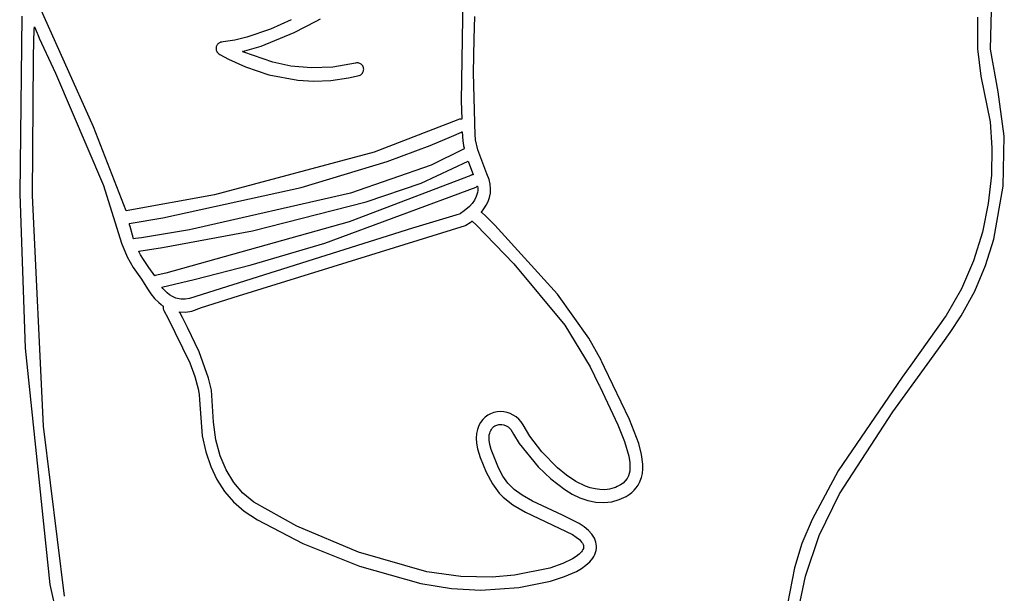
# Model space of a CAD drawing. Extents: x -74.1 to 10.8, y -36.7 to 44.6.
# Tile 121 of 199: x -24.5 to -22.4, y -25.4 to -24.1. Entities that reach past the tile are written whole.
import ezdxf

# ---------------------------------------------------------------- set-up
doc = ezdxf.new("R2010")
doc.units = 0

msp = doc.modelspace()

# ---------------------------------------------------------------- linework, layer by layer
at = {"layer": 'Layer 1', "color": 7, "linetype": 'CONTINUOUS'}
for p, q in [((-24.334062, -24.366377), (-24.479109, -24.04274)), ((-23.534864, -24.086561), (-23.538564, -24.310561)), ((-22.393585, -24.198752), (-22.390089, -24.077644)), ((-24.488816, -24.127464), (-24.493433, -24.511621)), ((-23.852167, -24.137976), (-23.842996, -24.13264)), ((-23.510193, -24.176), (-23.5086, -24.127988)), ((-22.421221, -24.129276), (-22.421208, -24.198047)), ((-24.461986, -24.159248), (-24.461829, -24.154273)), ((-24.461829, -24.154273), (-24.46175, -24.151783)), ((-24.46175, -24.151783), (-24.461705, -24.15047)), ((-24.461705, -24.15047), (-24.455785, -24.164239)), ((-23.950811, -24.154956), (-24.001857, -24.172796)), ((-23.905896, -24.13478), (-23.950811, -24.154956)), ((-23.899458, -24.162624), (-23.852167, -24.137976)), ((-24.46258, -24.179071), (-24.461986, -24.159248)), ((-24.455785, -24.164239), (-24.454503, -24.167077)), ((-24.454503, -24.167077), (-24.451027, -24.174504)), ((-24.451027, -24.174504), (-24.416006, -24.250507)), ((-24.001857, -24.172796), (-24.027889, -24.17916)), ((-23.971284, -24.192254), (-23.899458, -24.162624)), ((-23.511889, -24.249456), (-23.510193, -24.176)), ((-24.463627, -24.218355), (-24.46258, -24.179071)), ((-24.068651, -24.196218), (-24.068657, -24.197639)), ((-24.068497, -24.194789), (-24.068651, -24.196218)), ((-24.068191, -24.193364), (-24.068497, -24.194789)), ((-24.067741, -24.191986), (-24.068191, -24.193364)), ((-24.067159, -24.190679), (-24.067741, -24.191986)), ((-24.066452, -24.189451), (-24.067159, -24.190679)), ((-24.06563, -24.18831), (-24.066452, -24.189451)), ((-24.064701, -24.187261), (-24.06563, -24.18831)), ((-24.063674, -24.186314), (-24.064701, -24.187261)), ((-24.062556, -24.185474), (-24.063674, -24.186314)), ((-24.061357, -24.184749), (-24.062556, -24.185474)), ((-24.060085, -24.184146), (-24.061357, -24.184749)), ((-24.058748, -24.183673), (-24.060085, -24.184146)), ((-24.057356, -24.183336), (-24.058748, -24.183673)), ((-24.055915, -24.183142), (-24.057356, -24.183336)), ((-24.053306, -24.182925), (-24.055915, -24.183142)), ((-24.027889, -24.17916), (-24.053306, -24.182925)), ((-24.011124, -24.203817), (-23.971284, -24.192254)), ((-24.465604, -24.515102), (-24.463627, -24.218355)), ((-24.068657, -24.197639), (-24.068519, -24.199042)), ((-24.068519, -24.199042), (-24.068242, -24.200417)), ((-24.068242, -24.200417), (-24.067829, -24.201753)), ((-24.067829, -24.201753), (-24.067284, -24.20304)), ((-24.067284, -24.20304), (-24.066612, -24.204268)), ((-24.066612, -24.204268), (-24.065816, -24.205426)), ((-24.065816, -24.205426), (-24.0649, -24.206504)), ((-24.0649, -24.206504), (-24.06387, -24.207492)), ((-24.06387, -24.207492), (-24.062728, -24.20838)), ((-24.062728, -24.20838), (-24.060355, -24.20988)), ((-24.060355, -24.20988), (-24.041397, -24.220409)), ((-24.011041, -24.203879), (-24.011136, -24.203837)), ((-24.010281, -24.204216), (-24.011041, -24.203879)), ((-24.008741, -24.204893), (-24.010281, -24.204216)), ((-23.94615, -24.226648), (-24.008741, -24.204893)), ((-22.421208, -24.198047), (-22.41407, -24.256698)), ((-22.376784, -24.290626), (-22.393585, -24.198752)), ((-24.041397, -24.220409), (-24.005075, -24.236864)), ((-24.005075, -24.236864), (-23.954219, -24.25368)), ((-23.906662, -24.234946), (-23.94615, -24.226648)), ((-23.862991, -24.239217), (-23.906662, -24.234946)), ((-23.816097, -24.237735), (-23.862991, -24.239217)), ((-23.766938, -24.228768), (-23.816097, -24.237735)), ((-23.764891, -24.228347), (-23.766938, -24.228768)), ((-23.76308, -24.228232), (-23.764891, -24.228347)), ((-23.761298, -24.228351), (-23.76308, -24.228232)), ((-23.759567, -24.228694), (-23.761298, -24.228351)), ((-23.757904, -24.229249), (-23.759567, -24.228694)), ((-23.756329, -24.230006), (-23.757904, -24.229249)), ((-23.754862, -24.230954), (-23.756329, -24.230006)), ((-23.753521, -24.23208), (-23.754862, -24.230954)), ((-23.752325, -24.233374), (-23.753521, -24.23208)), ((-23.751295, -24.234826), (-23.752325, -24.233374)), ((-23.750449, -24.236423), (-23.751295, -24.234826)), ((-23.749807, -24.238155), (-23.750449, -24.236423)), ((-23.749394, -24.239974), (-23.749807, -24.238155)), ((-23.749228, -24.241789), (-23.749394, -24.239974)), ((-24.416006, -24.250507), (-24.311828, -24.493167)), ((-23.954219, -24.25368), (-23.891661, -24.265289)), ((-23.820232, -24.266125), (-23.782075, -24.260763)), ((-23.782075, -24.260763), (-23.758778, -24.25532)), ((-23.758778, -24.25532), (-23.757073, -24.254633)), ((-23.757073, -24.254633), (-23.755505, -24.253747)), ((-23.755505, -24.253747), (-23.754085, -24.25268)), ((-23.754085, -24.25268), (-23.752825, -24.251453)), ((-23.752825, -24.251453), (-23.751734, -24.250084)), ((-23.751734, -24.250084), (-23.750826, -24.248593)), ((-23.750826, -24.248593), (-23.75011, -24.246998)), ((-23.75011, -24.246998), (-23.749597, -24.24532)), ((-23.749597, -24.24532), (-23.7493, -24.243577)), ((-23.7493, -24.243577), (-23.749228, -24.241789)), ((-23.507861, -24.384562), (-23.511889, -24.249456)), ((-22.41407, -24.256698), (-22.393777, -24.355829)), ((-23.891661, -24.265289), (-23.856878, -24.267401)), ((-23.856878, -24.267401), (-23.820232, -24.266125)), ((-22.36336, -24.386583), (-22.376784, -24.290626)), ((-23.538564, -24.310561), (-23.537081, -24.349998)), ((-24.263135, -24.548175), (-24.334062, -24.366377)), ((-23.545623, -24.351071), (-23.726659, -24.421575)), ((-23.545497, -24.351014), (-23.545623, -24.351071)), ((-23.543819, -24.350398), (-23.545488, -24.35101)), ((-23.542129, -24.35005), (-23.543819, -24.350398)), ((-23.540432, -24.349933), (-23.542129, -24.35005)), ((-23.538742, -24.350018), (-23.540432, -24.349933)), ((-23.537072, -24.350275), (-23.538742, -24.350018)), ((-23.537081, -24.349998), (-23.537075, -24.350145)), ((-23.537075, -24.350145), (-23.537072, -24.350219)), ((-22.393777, -24.355829), (-22.389988, -24.411633)), ((-23.605095, -24.406624), (-23.559629, -24.387676)), ((-23.559629, -24.387676), (-23.537307, -24.377779)), ((-23.537307, -24.377779), (-23.536614, -24.377465)), ((-23.536614, -24.377465), (-23.536268, -24.377308)), ((-23.536268, -24.377308), (-23.536095, -24.37723)), ((-23.536095, -24.37723), (-23.536009, -24.37719)), ((-23.536009, -24.37719), (-23.535965, -24.377171)), ((-23.535952, -24.377166), (-23.535094, -24.396688)), ((-23.507526, -24.392556), (-23.507861, -24.384562)), ((-22.365482, -24.49506), (-22.36336, -24.386583)), ((-23.698199, -24.4412), (-23.605095, -24.406624)), ((-23.535094, -24.396688), (-23.534972, -24.397553)), ((-23.534972, -24.397553), (-23.534317, -24.401362)), ((-23.534317, -24.401362), (-23.532998, -24.407778)), ((-23.532998, -24.407778), (-23.532049, -24.411903)), ((-23.507441, -24.394262), (-23.507526, -24.392556)), ((-23.502273, -24.416102), (-23.507441, -24.394262)), ((-23.726659, -24.421575), (-24.072255, -24.51369)), ((-23.531631, -24.413729), (-23.603533, -24.449136)), ((-23.532049, -24.411903), (-23.531778, -24.413025)), ((-23.531778, -24.413025), (-23.531638, -24.4136)), ((-23.531638, -24.4136), (-23.53162, -24.413672)), ((-23.483159, -24.468369), (-23.502273, -24.416102)), ((-22.389988, -24.411633), (-22.391214, -24.470837)), ((-23.884158, -24.497585), (-23.698199, -24.4412)), ((-23.603533, -24.449136), (-23.777799, -24.509848)), ((-23.625259, -24.488143), (-23.523535, -24.440999)), ((-23.523535, -24.440999), (-23.51417, -24.466185)), ((-23.517744, -24.471397), (-23.780747, -24.572266)), ((-23.517692, -24.471373), (-23.517744, -24.471397)), ((-23.51762, -24.471341), (-23.517665, -24.471361)), ((-23.51753, -24.471301), (-23.51762, -24.471341)), ((-23.517348, -24.471224), (-23.51753, -24.471301)), ((-23.516985, -24.471078), (-23.517348, -24.471224)), ((-23.515512, -24.470611), (-23.516985, -24.471078)), ((-23.514022, -24.470319), (-23.515512, -24.470611)), ((-23.51417, -24.466185), (-23.512737, -24.469679)), ((-23.512527, -24.470184), (-23.514022, -24.470319)), ((-23.512737, -24.469679), (-23.512553, -24.470121)), ((-23.512553, -24.470121), (-23.51253, -24.470177)), ((-23.478026, -24.480663), (-23.483159, -24.468369)), ((-22.391214, -24.470837), (-22.397938, -24.53221)), ((-24.311828, -24.493167), (-24.273175, -24.617748)), ((-23.743541, -24.52892), (-23.625259, -24.488143)), ((-23.5052, -24.496093), (-23.504277, -24.495398)), ((-23.504277, -24.495398), (-23.503396, -24.494656)), ((-23.503396, -24.494656), (-23.503286, -24.494563)), ((-23.503286, -24.494563), (-23.503231, -24.494516)), ((-23.503219, -24.494511), (-23.502629, -24.499281)), ((-23.475475, -24.490778), (-23.478026, -24.480663)), ((-23.474595, -24.500588), (-23.475475, -24.490778)), ((-22.38589, -24.609102), (-22.365482, -24.49506)), ((-24.493433, -24.511621), (-24.481919, -24.845288)), ((-24.442142, -25.013539), (-24.465604, -24.515102)), ((-24.072255, -24.51369), (-24.262908, -24.548177)), ((-24.183601, -24.563437), (-23.884158, -24.497585)), ((-23.777799, -24.509848), (-24.125917, -24.588935)), ((-23.833497, -24.618394), (-23.506228, -24.496673)), ((-23.505757, -24.517014), (-23.509811, -24.524933)), ((-23.506228, -24.496673), (-23.5052, -24.496093)), ((-23.504266, -24.512803), (-23.505757, -24.517014)), ((-23.50321, -24.508437), (-23.504266, -24.512803)), ((-23.502645, -24.503926), (-23.50321, -24.508437)), ((-23.502629, -24.499281), (-23.502645, -24.503926)), ((-23.477151, -24.519144), (-23.475212, -24.510056)), ((-23.475212, -24.510056), (-23.474595, -24.500588)), ((-23.990018, -24.591127), (-23.743541, -24.52892)), ((-23.514915, -24.532114), (-23.52061, -24.538478)), ((-23.509811, -24.524933), (-23.514915, -24.532114)), ((-23.489144, -24.543752), (-23.484292, -24.53603)), ((-23.484292, -24.53603), (-23.480235, -24.527815)), ((-23.480235, -24.527815), (-23.477151, -24.519144)), ((-22.397938, -24.53221), (-22.410645, -24.594526)), ((-24.263083, -24.548202), (-24.263135, -24.548175)), ((-24.263025, -24.548194), (-24.263083, -24.548202)), ((-24.262908, -24.548177), (-24.263025, -24.548194)), ((-23.549776, -24.557305), (-23.643548, -24.585936)), ((-23.540798, -24.554571), (-23.549776, -24.557305)), ((-23.540138, -24.554162), (-23.54076, -24.554549)), ((-23.531941, -24.548433), (-23.540138, -24.554162)), ((-23.52061, -24.538478), (-23.531941, -24.548433)), ((-23.494618, -24.550943), (-23.489144, -24.543752)), ((-23.494576, -24.551006), (-23.494618, -24.550943)), ((-23.494432, -24.551142), (-23.494576, -24.551006)), ((-23.494136, -24.55142), (-23.494432, -24.551142)), ((-23.492845, -24.552639), (-23.494136, -24.55142)), ((-23.486029, -24.559133), (-23.492845, -24.552639)), ((-23.465386, -24.579287), (-23.486029, -24.559133)), ((-24.256241, -24.57527), (-24.183601, -24.563437)), ((-24.256013, -24.576298), (-24.256234, -24.57533)), ((-24.255568, -24.578214), (-24.256013, -24.576298)), ((-24.254665, -24.581974), (-24.255568, -24.578214)), ((-23.780747, -24.572266), (-24.17728, -24.68292)), ((-24.020381, -24.731673), (-23.52929, -24.579968)), ((-23.52929, -24.579968), (-23.528326, -24.579479)), ((-23.528326, -24.579479), (-23.528179, -24.579395)), ((-23.528179, -24.579395), (-23.518907, -24.573395)), ((-23.518907, -24.573395), (-23.516468, -24.57161)), ((-23.516468, -24.57161), (-23.515238, -24.570679)), ((-23.515238, -24.570679), (-23.514929, -24.570442)), ((-23.514929, -24.570442), (-23.514775, -24.570324)), ((-23.514775, -24.570324), (-23.514698, -24.570264)), ((-23.514676, -24.570248), (-23.506101, -24.578425)), ((-23.506101, -24.578425), (-23.424098, -24.662425)), ((-23.330106, -24.72853), (-23.465386, -24.579287)), ((-24.246917, -24.608719), (-24.254665, -24.581974)), ((-24.125917, -24.588935), (-24.229904, -24.606204)), ((-24.184307, -24.627264), (-23.990018, -24.591127)), ((-23.643548, -24.585936), (-24.126271, -24.737467)), ((-22.410645, -24.594526), (-22.429818, -24.656556)), ((-24.273175, -24.617748), (-24.260778, -24.647817)), ((-24.246823, -24.608706), (-24.246872, -24.608713)), ((-24.246723, -24.608692), (-24.246823, -24.608706)), ((-24.242688, -24.608108), (-24.246723, -24.608692)), ((-24.229904, -24.606204), (-24.242688, -24.608108)), ((-23.992491, -24.664877), (-23.833497, -24.618394)), ((-22.403809, -24.666036), (-22.38589, -24.609102)), ((-24.235994, -24.635224), (-24.184307, -24.627264)), ((-24.23593, -24.635357), (-24.235976, -24.635263)), ((-24.235837, -24.635547), (-24.23593, -24.635357)), ((-24.23565, -24.635924), (-24.235837, -24.635547)), ((-24.234904, -24.637415), (-24.23565, -24.635924)), ((-24.231902, -24.643116), (-24.234904, -24.637415)), ((-24.22587, -24.65338), (-24.231902, -24.643116)), ((-24.260778, -24.647817), (-24.247949, -24.670468)), ((-24.214057, -24.670433), (-24.22587, -24.65338)), ((-24.116295, -24.696973), (-23.992491, -24.664877)), ((-23.424098, -24.662425), (-23.314326, -24.795473)), ((-22.429818, -24.656556), (-22.455941, -24.717072)), ((-22.427327, -24.721751), (-22.403809, -24.666036)), ((-24.247949, -24.670468), (-24.229866, -24.695627)), ((-24.200937, -24.68842), (-24.214057, -24.670433)), ((-24.17728, -24.68292), (-24.200058, -24.688036)), ((-24.229866, -24.695627), (-24.216584, -24.71672)), ((-24.200811, -24.688376), (-24.200876, -24.688401)), ((-24.200321, -24.688128), (-24.200811, -24.688376)), ((-24.200193, -24.688075), (-24.200321, -24.688128)), ((-24.200058, -24.688036), (-24.200193, -24.688075)), ((-24.185678, -24.713305), (-24.116295, -24.696973)), ((-24.216584, -24.71672), (-24.209907, -24.727415)), ((-24.209907, -24.727415), (-24.201926, -24.737524)), ((-24.185631, -24.713378), (-24.185658, -24.713341)), ((-24.185576, -24.713451), (-24.185631, -24.713378)), ((-24.183733, -24.715826), (-24.185576, -24.713451)), ((-24.179538, -24.720661), (-24.183733, -24.715826)), ((-24.174663, -24.72541), (-24.179538, -24.720661)), ((-24.169106, -24.72983), (-24.174663, -24.72541)), ((-24.162864, -24.73368), (-24.169106, -24.72983)), ((-23.262006, -24.823747), (-23.330106, -24.72853)), ((-22.455941, -24.717072), (-22.489499, -24.774846)), ((-22.456789, -24.775379), (-22.427327, -24.721751)), ((-24.201926, -24.737524), (-24.192701, -24.746705)), ((-24.192701, -24.746705), (-24.18764, -24.75084)), ((-24.18764, -24.75084), (-24.185, -24.752775)), ((-24.155938, -24.736718), (-24.162864, -24.73368)), ((-24.148324, -24.738702), (-24.155938, -24.736718)), ((-24.144259, -24.739224), (-24.148324, -24.738702)), ((-24.140021, -24.739391), (-24.144259, -24.739224)), ((-24.135611, -24.739174), (-24.140021, -24.739391)), ((-24.126271, -24.737467), (-24.135611, -24.739174)), ((-24.099826, -24.757567), (-24.020381, -24.731673)), ((-24.185, -24.752775), (-24.183653, -24.753707)), ((-24.183653, -24.753707), (-24.182973, -24.754164)), ((-24.182844, -24.754259), (-24.183157, -24.756561)), ((-24.183157, -24.756561), (-24.183098, -24.758895)), ((-24.183098, -24.758895), (-24.182919, -24.760058)), ((-24.182973, -24.754164), (-24.182888, -24.754221)), ((-24.182919, -24.760058), (-24.182637, -24.761211)), ((-24.182888, -24.754221), (-24.182845, -24.754249)), ((-24.182637, -24.761211), (-24.182249, -24.762347)), ((-24.182249, -24.762347), (-24.18175, -24.763462)), ((-24.18175, -24.763462), (-24.181458, -24.764008)), ((-24.181458, -24.764008), (-24.18138, -24.764144)), ((-24.181348, -24.764195), (-24.181318, -24.764247)), ((-24.181318, -24.764247), (-24.181189, -24.764469)), ((-24.181189, -24.764469), (-24.179804, -24.766873)), ((-24.179804, -24.766873), (-24.173435, -24.778216)), ((-24.147926, -24.766893), (-24.134958, -24.767057)), ((-24.147889, -24.766964), (-24.147923, -24.766904)), ((-24.147756, -24.767206), (-24.147889, -24.766964)), ((-24.147487, -24.767695), (-24.147756, -24.767206)), ((-24.146382, -24.769708), (-24.147487, -24.767695)), ((-24.141544, -24.778646), (-24.146382, -24.769708)), ((-24.134958, -24.767057), (-24.121229, -24.764871)), ((-24.121229, -24.764871), (-24.099826, -24.757567)), ((-24.173435, -24.778216), (-24.125402, -24.877182)), ((-24.130304, -24.800202), (-24.141544, -24.778646)), ((-22.491234, -24.777424), (-22.565732, -24.882087)), ((-22.489499, -24.774846), (-22.491234, -24.777424)), ((-22.48065, -24.811112), (-22.456789, -24.775379)), ((-24.105417, -24.853155), (-24.130304, -24.800202)), ((-23.314326, -24.795473), (-23.259546, -24.885679)), ((-22.496518, -24.833711), (-22.48065, -24.811112)), ((-23.23563, -24.87136), (-23.262006, -24.823747)), ((-22.530274, -24.88059), (-22.496518, -24.833711)), ((-24.481919, -24.845288), (-24.42817, -25.356578)), ((-24.084659, -24.909935), (-24.105417, -24.853155)), ((-24.125402, -24.877182), (-24.114693, -24.906183)), ((-23.235566, -24.871492), (-23.23563, -24.87136)), ((-23.235524, -24.871578), (-23.235558, -24.871508)), ((-23.235381, -24.87187), (-23.235524, -24.871578)), ((-23.233914, -24.87486), (-23.235381, -24.87187)), ((-23.227978, -24.886964), (-23.233914, -24.87486)), ((-23.259546, -24.885679), (-23.240635, -24.924243)), ((-23.173956, -24.999473), (-23.227978, -24.886964)), ((-22.604537, -24.98296), (-22.530274, -24.88059)), ((-22.565732, -24.882087), (-22.58442, -24.907701)), ((-24.114693, -24.906183), (-24.10728, -24.933232)), ((-24.078579, -24.936273), (-24.084659, -24.909935)), ((-22.58442, -24.907701), (-22.722894, -25.110503)), ((-24.10728, -24.933232), (-24.105244, -24.945453)), ((-24.074493, -25.00503), (-24.078579, -24.936273)), ((-23.240635, -24.924243), (-23.239376, -24.926811)), ((-23.239376, -24.926811), (-23.238693, -24.928201)), ((-23.238693, -24.928201), (-23.199398, -25.010641)), ((-24.105244, -24.945453), (-24.10455, -24.956761)), ((-24.10455, -24.956761), (-24.098431, -25.034631)), ((-23.467802, -24.984396), (-23.474791, -24.986985)), ((-23.460614, -24.982847), (-23.467802, -24.984396)), ((-23.453374, -24.982326), (-23.460614, -24.982847)), ((-23.446172, -24.982799), (-23.453374, -24.982326)), ((-23.439099, -24.98423), (-23.446172, -24.982799)), ((-23.432244, -24.986584), (-23.439099, -24.98423)), ((-22.719746, -25.160272), (-22.604537, -24.98296)), ((-24.068759, -25.043366), (-24.074493, -25.00503)), ((-23.496351, -25.00569), (-23.500218, -25.012764)), ((-23.491726, -24.99958), (-23.496351, -25.00569)), ((-23.486493, -24.994431), (-23.491726, -24.99958)), ((-23.480799, -24.990234), (-23.486493, -24.994431)), ((-23.474791, -24.986985), (-23.480799, -24.990234)), ((-23.4257, -24.989826), (-23.432244, -24.986584)), ((-23.419556, -24.99392), (-23.4257, -24.989826)), ((-23.413903, -24.998832), (-23.419556, -24.99392)), ((-23.408832, -25.004525), (-23.413903, -24.998832)), ((-23.404433, -25.010965), (-23.408832, -25.004525)), ((-23.15411, -25.051527), (-23.173956, -24.999473)), ((-24.396371, -25.381799), (-24.442142, -25.013539)), ((-23.503181, -25.020811), (-23.505091, -25.029837)), ((-23.500218, -25.012764), (-23.503181, -25.020811)), ((-23.476689, -25.0291), (-23.475693, -25.026033)), ((-23.475693, -25.026033), (-23.474466, -25.023251)), ((-23.474466, -25.023251), (-23.473029, -25.020751)), ((-23.473029, -25.020751), (-23.471403, -25.01853)), ((-23.471403, -25.01853), (-23.46961, -25.016582)), ((-23.46961, -25.016582), (-23.467671, -25.014903)), ((-23.467671, -25.014903), (-23.465607, -25.01349)), ((-23.465607, -25.01349), (-23.46344, -25.012339)), ((-23.46344, -25.012339), (-23.461393, -25.011513)), ((-23.461393, -25.011513), (-23.459292, -25.010891)), ((-23.459292, -25.010891), (-23.457119, -25.01046)), ((-23.457119, -25.01046), (-23.454888, -25.010222)), ((-23.454888, -25.010222), (-23.450318, -25.010337)), ((-23.450318, -25.010337), (-23.445709, -25.011256)), ((-23.445709, -25.011256), (-23.441188, -25.013)), ((-23.441188, -25.013), (-23.43688, -25.015592)), ((-23.43688, -25.015592), (-23.434845, -25.017213)), ((-23.434845, -25.017213), (-23.432911, -25.019053)), ((-23.432911, -25.019053), (-23.431094, -25.021116)), ((-23.431094, -25.021116), (-23.427873, -25.025919)), ((-23.427873, -25.025919), (-23.425108, -25.031189)), ((-23.390106, -25.03544), (-23.404433, -25.010965)), ((-23.199398, -25.010641), (-23.184875, -25.046833)), ((-24.098431, -25.034631), (-24.090852, -25.069192)), ((-24.059511, -25.077858), (-24.068759, -25.043366)), ((-23.505091, -25.029837), (-23.505801, -25.039847)), ((-23.505801, -25.039847), (-23.505163, -25.050848)), ((-23.477937, -25.044314), (-23.477903, -25.03611)), ((-23.47662, -25.053744), (-23.477937, -25.044314)), ((-23.477903, -25.03611), (-23.477433, -25.032458)), ((-23.477433, -25.032458), (-23.476689, -25.0291)), ((-23.425108, -25.031189), (-23.412825, -25.051001)), ((-23.363929, -25.069564), (-23.390106, -25.03544)), ((-23.184875, -25.046833), (-23.175664, -25.078664)), ((-24.090852, -25.069192), (-24.080274, -25.100808)), ((-23.505163, -25.050848), (-23.503029, -25.062847)), ((-23.503029, -25.062847), (-23.497125, -25.081649)), ((-23.473783, -25.064434), (-23.47662, -25.053744)), ((-23.45786, -25.103802), (-23.473783, -25.064434)), ((-23.412825, -25.051001), (-23.371706, -25.101874)), ((-23.32964, -25.10431), (-23.363929, -25.069564)), ((-23.148182, -25.074858), (-23.15411, -25.051527)), ((-24.046721, -25.108565), (-24.059511, -25.077858)), ((-23.497125, -25.081649), (-23.483949, -25.113244)), ((-23.175664, -25.078664), (-23.173496, -25.092708)), ((-23.145483, -25.096324), (-23.148182, -25.074858)), ((-24.080274, -25.100808), (-24.066705, -25.129457)), ((-24.030364, -25.135547), (-24.046721, -25.108565)), ((-23.483949, -25.113244), (-23.47081, -25.138287)), ((-23.448336, -25.121997), (-23.45786, -25.103802)), ((-23.371706, -25.101874), (-23.344574, -25.127903)), ((-23.310372, -25.119884), (-23.32964, -25.10431)), ((-23.17379, -25.111168), (-23.174922, -25.116579)), ((-23.173189, -25.105378), (-23.17379, -25.111168)), ((-23.173496, -25.092708), (-23.173189, -25.105378)), ((-23.146435, -25.115872), (-23.145476, -25.106341)), ((-23.145476, -25.106341), (-23.145483, -25.096324)), ((-22.722894, -25.110503), (-22.779232, -25.215366)), ((-24.066705, -25.129457), (-24.050157, -25.155117)), ((-23.437477, -25.137239), (-23.448336, -25.121997)), ((-23.344574, -25.127903), (-23.314194, -25.150973)), ((-23.290175, -25.133173), (-23.310372, -25.119884)), ((-23.269418, -25.143366), (-23.290175, -25.133173)), ((-23.183272, -25.132243), (-23.18813, -25.136871)), ((-23.179408, -25.127084), (-23.183272, -25.132243)), ((-23.176519, -25.121378), (-23.179408, -25.127084)), ((-23.174922, -25.116579), (-23.176519, -25.121378)), ((-23.1524, -25.135506), (-23.148414, -25.124911)), ((-23.148414, -25.124911), (-23.146435, -25.115872)), ((-24.050157, -25.155117), (-24.030638, -25.177768)), ((-24.010414, -25.158865), (-24.030364, -25.135547)), ((-23.47081, -25.138287), (-23.463701, -25.148897)), ((-23.463701, -25.148897), (-23.455937, -25.158522)), ((-23.424033, -25.1506), (-23.437477, -25.137239)), ((-23.406751, -25.163151), (-23.424033, -25.1506)), ((-23.314194, -25.150973), (-23.298054, -25.160611)), ((-23.258944, -25.147048), (-23.269418, -25.143366)), ((-23.248467, -25.149649), (-23.258944, -25.147048)), ((-23.238034, -25.151071), (-23.248467, -25.149649)), ((-23.227689, -25.151209), (-23.238034, -25.151071)), ((-23.21748, -25.149964), (-23.227689, -25.151209)), ((-23.207451, -25.147233), (-23.21748, -25.149964)), ((-23.204736, -25.146217), (-23.207451, -25.147233)), ((-23.200896, -25.144595), (-23.204736, -25.146217)), ((-23.193998, -25.140983), (-23.200896, -25.144595)), ((-23.18813, -25.136871), (-23.193998, -25.140983)), ((-23.169453, -25.157467), (-23.164249, -25.152591)), ((-23.164249, -25.152591), (-23.15967, -25.147304)), ((-23.15967, -25.147304), (-23.155719, -25.141607)), ((-23.155719, -25.141607), (-23.1524, -25.135506)), ((-23.986844, -25.178579), (-24.010414, -25.158865)), ((-23.455937, -25.158522), (-23.447296, -25.167381)), ((-23.447296, -25.167381), (-23.426496, -25.18367)), ((-23.384382, -25.175964), (-23.406751, -25.163151)), ((-23.319374, -25.206664), (-23.384382, -25.175964)), ((-23.298054, -25.160611), (-23.281421, -25.168565)), ((-23.281421, -25.168565), (-23.264402, -25.174521)), ((-23.264402, -25.174521), (-23.247105, -25.178165)), ((-23.229634, -25.179181), (-23.212098, -25.177255)), ((-23.212098, -25.177255), (-23.19643, -25.172778)), ((-23.19643, -25.172778), (-23.181716, -25.165968)), ((-23.181716, -25.165968), (-23.175276, -25.161927)), ((-23.175276, -25.161927), (-23.169453, -25.157467)), ((-22.76419, -25.250015), (-22.719746, -25.160272)), ((-24.030638, -25.177768), (-24.008158, -25.197386)), ((-24.008158, -25.197386), (-23.978618, -25.216571)), ((-23.894113, -25.230298), (-23.986844, -25.178579)), ((-23.426496, -25.18367), (-23.399529, -25.199508)), ((-23.247105, -25.178165), (-23.229634, -25.179181)), ((-23.978618, -25.216571), (-23.880847, -25.267265)), ((-23.399529, -25.199508), (-23.297643, -25.248196)), ((-23.283355, -25.224365), (-23.319374, -25.206664)), ((-22.779232, -25.215366), (-22.8011, -25.267805)), ((-23.760703, -25.286677), (-23.894113, -25.230298)), ((-23.27207, -25.231911), (-23.283355, -25.224365)), ((-23.262774, -25.23971), (-23.27207, -25.231911)), ((-23.255473, -25.247758), (-23.262774, -25.23971)), ((-23.297643, -25.248196), (-23.289347, -25.253692)), ((-23.289347, -25.253692), (-23.2827, -25.25913)), ((-23.2827, -25.25913), (-23.27778, -25.264442)), ((-23.252572, -25.251873), (-23.255473, -25.247758)), ((-23.250171, -25.256048), (-23.252572, -25.251873)), ((-23.248272, -25.260283), (-23.250171, -25.256048)), ((-23.246875, -25.264575), (-23.248272, -25.260283)), ((-22.793573, -25.338521), (-22.76419, -25.250015)), ((-23.880847, -25.267265), (-23.758484, -25.316726)), ((-23.276273, -25.283238), (-23.278031, -25.285627)), ((-23.27778, -25.264442), (-23.275991, -25.26703)), ((-23.274931, -25.280913), (-23.276273, -25.283238)), ((-23.275991, -25.26703), (-23.274663, -25.269561)), ((-23.274007, -25.278662), (-23.274931, -25.280913)), ((-23.274663, -25.269561), (-23.273804, -25.272027)), ((-23.273536, -25.276729), (-23.274007, -25.278662)), ((-23.273804, -25.272027), (-23.273554, -25.273233)), ((-23.273554, -25.273233), (-23.273426, -25.274419)), ((-23.273419, -25.275585), (-23.273536, -25.276729)), ((-23.273426, -25.274419), (-23.273419, -25.275585)), ((-23.247505, -25.286973), (-23.246368, -25.28257)), ((-23.24598, -25.268925), (-23.246875, -25.264575)), ((-23.246368, -25.28257), (-23.2457, -25.277795)), ((-23.245588, -25.273332), (-23.24598, -25.268925)), ((-23.2457, -25.277795), (-23.245588, -25.273332)), ((-22.8011, -25.267805), (-22.817596, -25.319921)), ((-23.612339, -25.328659), (-23.760703, -25.286677)), ((-23.297361, -25.300797), (-23.318627, -25.311035)), ((-23.289244, -25.295643), (-23.297361, -25.300797)), ((-23.282801, -25.290562), (-23.289244, -25.295643)), ((-23.278031, -25.285627), (-23.282801, -25.290562)), ((-23.260258, -25.307274), (-23.253806, -25.299497)), ((-23.253806, -25.299497), (-23.25124, -25.295436)), ((-23.25124, -25.295436), (-23.249134, -25.291262)), ((-23.249134, -25.291262), (-23.247505, -25.286973)), ((-23.758484, -25.316726), (-23.625407, -25.354178)), ((-23.346614, -25.320687), (-23.42282, -25.33589)), ((-23.318627, -25.311035), (-23.346614, -25.320687)), ((-23.289071, -25.327858), (-23.278014, -25.321455)), ((-23.278014, -25.321455), (-23.268369, -25.314593)), ((-23.268369, -25.314593), (-23.260258, -25.307274)), ((-22.817596, -25.319921), (-22.886397, -25.674113)), ((-23.539034, -25.339227), (-23.612339, -25.328659)), ((-23.47107, -25.340269), (-23.539034, -25.339227)), ((-23.42282, -25.33589), (-23.47107, -25.340269)), ((-23.344949, -25.348881), (-23.314926, -25.339288)), ((-23.314926, -25.339288), (-23.289071, -25.327858)), ((-22.808067, -25.406825), (-22.793573, -25.338521)), ((-24.42817, -25.356578), (-24.362923, -25.652192)), ((-23.625407, -25.354178), (-23.559187, -25.365031)), ((-23.559187, -25.365031), (-23.495493, -25.36884)), ((-23.495493, -25.36884), (-23.413555, -25.362544)), ((-23.413555, -25.362544), (-23.344949, -25.348881))]:
    msp.add_line(p, q, dxfattribs=at)

doc.saveas('drawing.dxf')
